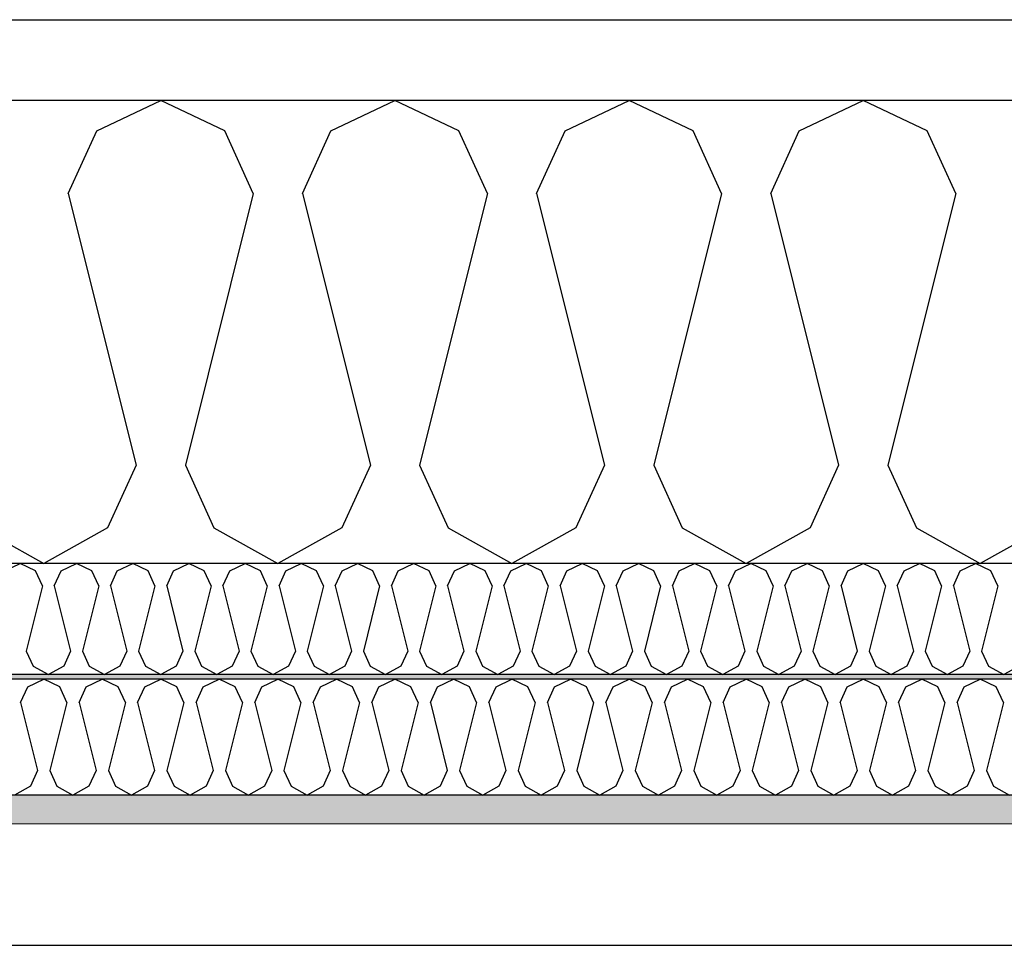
# Model space of a CAD drawing. Header units: millimetres. Extents: x -82116 to -58044, y -2070 to 12890.
# Tile 28 of 65: x -68375 to -67950, y 6540 to 6940. Entities that reach past the tile are written whole.
import ezdxf

# ---------------------------------------------------------------- set-up
doc = ezdxf.new("R2010")
doc.units = ezdxf.units.MM
doc.header["$LTSCALE"] = 0.5
doc.header["$MEASUREMENT"] = 0
doc.linetypes.add('PLINE', pattern=[0])
for name, color, linetype in [('223- Bjelker', 7, 'Continuous'), ('256- Faste himlinger og overflatebehandling (Skravur)(Nye konstruksjoner)', 7, 'Continuous'), ('256- Faste himlinger og overflatebehandling(Nye konstruksjoner)', 7, 'Continuous'), ('261- Primærkonstruksjon (tak)', 7, 'Continuous'), ('261- Primærkonstruksjon (tak) (Skravur)', 7, 'Continuous')]:
    doc.layers.add(name, color=color, linetype=linetype)
doc.layers.add('236- Innvendig kledning og overflate(Nye konstruksjoner)', color=7, linetype='Continuous', lineweight=0)

# ---------------------------------------------------------------- blocks, each defined once
blk = doc.blocks.new('*X7')
at = {"layer": '261- Primærkonstruksjon (tak) (Skravur)', "linetype": 'PLINE'}
for p, q in [((-68342.13, 6891.98), (-68314.49, 6905.06)), ((-68286.85, 6891.98), (-68314.49, 6905.06)), ((-68240.92, 6891.98), (-68213.28, 6905.06)), ((-68185.64, 6891.98), (-68213.28, 6905.06)), ((-68139.71, 6891.98), (-68112.08, 6905.06)), ((-68084.44, 6891.98), (-68112.08, 6905.06)), ((-68038.51, 6891.98), (-68010.87, 6905.06)), ((-67983.23, 6891.98), (-68010.87, 6905.06)), ((-68354.46, 6864.88), (-68342.13, 6891.98)), ((-68274.52, 6864.88), (-68286.85, 6891.98)), ((-68253.25, 6864.88), (-68240.92, 6891.98)), ((-68173.31, 6864.88), (-68185.64, 6891.98)), ((-68152.05, 6864.88), (-68139.71, 6891.98)), ((-68072.1, 6864.88), (-68084.44, 6891.98)), ((-68050.84, 6864.88), (-68038.51, 6891.98)), ((-67970.9, 6864.88), (-67983.23, 6891.98)), ((-68354.46, 6864.88), (-68325.12, 6747.51)), ((-68274.52, 6864.88), (-68303.86, 6747.51)), ((-68253.25, 6864.88), (-68223.91, 6747.51)), ((-68173.31, 6864.88), (-68202.65, 6747.51)), ((-68152.05, 6864.88), (-68122.71, 6747.51)), ((-68072.1, 6864.88), (-68101.44, 6747.51)), ((-68050.84, 6864.88), (-68021.5, 6747.51)), ((-67970.9, 6864.88), (-68000.24, 6747.51)), ((-68325.12, 6747.51), (-68337.45, 6720.41)), ((-68303.86, 6747.51), (-68291.52, 6720.41)), ((-68223.91, 6747.51), (-68236.25, 6720.41)), ((-68202.65, 6747.51), (-68190.32, 6720.41)), ((-68122.71, 6747.51), (-68135.04, 6720.41)), ((-68101.44, 6747.51), (-68089.11, 6720.41)), ((-68021.5, 6747.51), (-68033.83, 6720.41)), ((-68000.24, 6747.51), (-67987.9, 6720.41)), ((-68392.73, 6720.41), (-68365.09, 6704.99)), ((-68337.45, 6720.41), (-68365.09, 6704.99)), ((-68291.52, 6720.41), (-68263.89, 6704.99)), ((-68236.25, 6720.41), (-68263.89, 6704.99)), ((-68190.32, 6720.41), (-68162.68, 6704.99)), ((-68135.04, 6720.41), (-68162.68, 6704.99)), ((-68089.11, 6720.41), (-68061.47, 6704.99)), ((-68033.83, 6720.41), (-68061.47, 6704.99)), ((-67987.9, 6720.41), (-67960.27, 6704.99)), ((-67932.63, 6720.41), (-67960.27, 6704.99))]:
    blk.add_line(p, q, dxfattribs=at)
blk = doc.blocks.new('*X9')
at = {"layer": '256- Faste himlinger og overflatebehandling (Skravur)(Nye konstruksjoner)', "linetype": 'PLINE'}
for p, q in [((-68381.85, 6701.85), (-68375.21, 6704.99)), ((-68368.58, 6701.85), (-68375.21, 6704.99)), ((-68357.56, 6701.85), (-68350.92, 6704.99)), ((-68344.29, 6701.85), (-68350.92, 6704.99)), ((-68333.27, 6701.85), (-68326.63, 6704.99)), ((-68320, 6701.85), (-68326.63, 6704.99)), ((-68308.98, 6701.85), (-68302.34, 6704.99)), ((-68295.71, 6701.85), (-68302.34, 6704.99)), ((-68284.69, 6701.85), (-68278.05, 6704.99)), ((-68271.42, 6701.85), (-68278.05, 6704.99)), ((-68260.4, 6701.85), (-68253.76, 6704.99)), ((-68247.13, 6701.85), (-68253.76, 6704.99)), ((-68236.11, 6701.85), (-68229.47, 6704.99)), ((-68222.84, 6701.85), (-68229.47, 6704.99)), ((-68211.82, 6701.85), (-68205.19, 6704.99)), ((-68198.55, 6701.85), (-68205.19, 6704.99)), ((-68187.53, 6701.85), (-68180.9, 6704.99)), ((-68174.26, 6701.85), (-68180.9, 6704.99)), ((-68163.24, 6701.85), (-68156.61, 6704.99)), ((-68149.97, 6701.85), (-68156.61, 6704.99)), ((-68138.95, 6701.85), (-68132.32, 6704.99)), ((-68125.68, 6701.85), (-68132.32, 6704.99)), ((-68114.66, 6701.85), (-68108.03, 6704.99)), ((-68101.39, 6701.85), (-68108.03, 6704.99)), ((-68090.37, 6701.85), (-68083.74, 6704.99)), ((-68077.1, 6701.85), (-68083.74, 6704.99)), ((-68066.08, 6701.85), (-68059.45, 6704.99)), ((-68052.81, 6701.85), (-68059.45, 6704.99)), ((-68041.79, 6701.85), (-68035.16, 6704.99)), ((-68028.52, 6701.85), (-68035.16, 6704.99)), ((-68017.5, 6701.85), (-68010.87, 6704.99)), ((-68004.24, 6701.85), (-68010.87, 6704.99)), ((-67993.21, 6701.85), (-67986.58, 6704.99)), ((-67979.95, 6701.85), (-67986.58, 6704.99)), ((-67968.92, 6701.85), (-67962.29, 6704.99)), ((-67955.66, 6701.85), (-67962.29, 6704.99)), ((-68365.62, 6695.34), (-68368.58, 6701.85)), ((-68360.52, 6695.34), (-68357.56, 6701.85)), ((-68341.33, 6695.34), (-68344.29, 6701.85)), ((-68336.23, 6695.34), (-68333.27, 6701.85)), ((-68317.04, 6695.34), (-68320, 6701.85)), ((-68311.94, 6695.34), (-68308.98, 6701.85)), ((-68292.75, 6695.34), (-68295.71, 6701.85)), ((-68287.65, 6695.34), (-68284.69, 6701.85)), ((-68268.46, 6695.34), (-68271.42, 6701.85)), ((-68263.36, 6695.34), (-68260.4, 6701.85)), ((-68244.17, 6695.34), (-68247.13, 6701.85)), ((-68239.07, 6695.34), (-68236.11, 6701.85)), ((-68219.88, 6695.34), (-68222.84, 6701.85)), ((-68214.78, 6695.34), (-68211.82, 6701.85)), ((-68195.59, 6695.34), (-68198.55, 6701.85)), ((-68190.49, 6695.34), (-68187.53, 6701.85)), ((-68171.3, 6695.34), (-68174.26, 6701.85)), ((-68166.2, 6695.34), (-68163.24, 6701.85)), ((-68147.01, 6695.34), (-68149.97, 6701.85)), ((-68141.91, 6695.34), (-68138.95, 6701.85)), ((-68122.72, 6695.34), (-68125.68, 6701.85)), ((-68117.62, 6695.34), (-68114.66, 6701.85)), ((-68098.43, 6695.34), (-68101.39, 6701.85)), ((-68093.33, 6695.34), (-68090.37, 6701.85)), ((-68074.14, 6695.34), (-68077.1, 6701.85)), ((-68069.04, 6695.34), (-68066.08, 6701.85)), ((-68049.85, 6695.34), (-68052.81, 6701.85)), ((-68044.75, 6695.34), (-68041.79, 6701.85)), ((-68025.56, 6695.34), (-68028.52, 6701.85)), ((-68020.46, 6695.34), (-68017.5, 6701.85)), ((-68001.28, 6695.34), (-68004.24, 6701.85)), ((-67996.17, 6695.34), (-67993.21, 6701.85)), ((-67976.99, 6695.34), (-67979.95, 6701.85)), ((-67971.88, 6695.34), (-67968.92, 6701.85)), ((-67952.7, 6695.34), (-67955.66, 6701.85)), ((-68365.62, 6695.34), (-68372.66, 6667.18)), ((-68360.52, 6695.34), (-68353.47, 6667.18)), ((-68341.33, 6695.34), (-68348.37, 6667.18)), ((-68336.23, 6695.34), (-68329.18, 6667.18)), ((-68317.04, 6695.34), (-68324.08, 6667.18)), ((-68311.94, 6695.34), (-68304.9, 6667.18)), ((-68292.75, 6695.34), (-68299.79, 6667.18)), ((-68287.65, 6695.34), (-68280.61, 6667.18)), ((-68268.46, 6695.34), (-68275.5, 6667.18)), ((-68263.36, 6695.34), (-68256.32, 6667.18)), ((-68244.17, 6695.34), (-68251.21, 6667.18)), ((-68239.07, 6695.34), (-68232.03, 6667.18)), ((-68219.88, 6695.34), (-68226.92, 6667.18)), ((-68214.78, 6695.34), (-68207.74, 6667.18)), ((-68195.59, 6695.34), (-68202.63, 6667.18)), ((-68190.49, 6695.34), (-68183.45, 6667.18)), ((-68171.3, 6695.34), (-68178.34, 6667.18)), ((-68166.2, 6695.34), (-68159.16, 6667.18)), ((-68147.01, 6695.34), (-68154.05, 6667.18)), ((-68141.91, 6695.34), (-68134.87, 6667.18)), ((-68122.72, 6695.34), (-68129.76, 6667.18)), ((-68117.62, 6695.34), (-68110.58, 6667.18)), ((-68098.43, 6695.34), (-68105.48, 6667.18)), ((-68093.33, 6695.34), (-68086.29, 6667.18)), ((-68074.14, 6695.34), (-68081.19, 6667.18)), ((-68069.04, 6695.34), (-68062, 6667.18)), ((-68049.85, 6695.34), (-68056.9, 6667.18)), ((-68044.75, 6695.34), (-68037.71, 6667.18)), ((-68025.56, 6695.34), (-68032.61, 6667.18)), ((-68020.46, 6695.34), (-68013.42, 6667.18)), ((-68001.28, 6695.34), (-68008.32, 6667.18)), ((-67996.17, 6695.34), (-67989.13, 6667.18)), ((-67976.99, 6695.34), (-67984.03, 6667.18)), ((-67971.88, 6695.34), (-67964.84, 6667.18)), ((-67952.7, 6695.34), (-67959.74, 6667.18)), ((-68372.66, 6667.18), (-68369.7, 6660.67)), ((-68353.47, 6667.18), (-68356.43, 6660.67)), ((-68348.37, 6667.18), (-68345.41, 6660.67)), ((-68329.18, 6667.18), (-68332.14, 6660.67)), ((-68324.08, 6667.18), (-68321.12, 6660.67)), ((-68304.9, 6667.18), (-68307.86, 6660.67)), ((-68299.79, 6667.18), (-68296.83, 6660.67)), ((-68280.61, 6667.18), (-68283.57, 6660.67)), ((-68275.5, 6667.18), (-68272.54, 6660.67)), ((-68256.32, 6667.18), (-68259.28, 6660.67)), ((-68251.21, 6667.18), (-68248.25, 6660.67)), ((-68232.03, 6667.18), (-68234.99, 6660.67)), ((-68226.92, 6667.18), (-68223.96, 6660.67)), ((-68207.74, 6667.18), (-68210.7, 6660.67)), ((-68202.63, 6667.18), (-68199.67, 6660.67)), ((-68183.45, 6667.18), (-68186.41, 6660.67)), ((-68178.34, 6667.18), (-68175.38, 6660.67)), ((-68159.16, 6667.18), (-68162.12, 6660.67)), ((-68154.05, 6667.18), (-68151.09, 6660.67)), ((-68134.87, 6667.18), (-68137.83, 6660.67)), ((-68129.76, 6667.18), (-68126.8, 6660.67)), ((-68110.58, 6667.18), (-68113.54, 6660.67)), ((-68105.48, 6667.18), (-68102.52, 6660.67)), ((-68086.29, 6667.18), (-68089.25, 6660.67)), ((-68081.19, 6667.18), (-68078.23, 6660.67)), ((-68062, 6667.18), (-68064.96, 6660.67)), ((-68056.9, 6667.18), (-68053.94, 6660.67)), ((-68037.71, 6667.18), (-68040.67, 6660.67)), ((-68032.61, 6667.18), (-68029.65, 6660.67)), ((-68013.42, 6667.18), (-68016.38, 6660.67)), ((-68008.32, 6667.18), (-68005.36, 6660.67)), ((-67989.13, 6667.18), (-67992.09, 6660.67)), ((-67984.03, 6667.18), (-67981.07, 6660.67)), ((-67964.84, 6667.18), (-67967.8, 6660.67)), ((-67959.74, 6667.18), (-67956.78, 6660.67)), ((-68369.7, 6660.67), (-68363.07, 6656.97)), ((-68356.43, 6660.67), (-68363.07, 6656.97)), ((-68345.41, 6660.67), (-68338.78, 6656.97)), ((-68332.14, 6660.67), (-68338.78, 6656.97)), ((-68321.12, 6660.67), (-68314.49, 6656.97)), ((-68307.86, 6660.67), (-68314.49, 6656.97)), ((-68296.83, 6660.67), (-68290.2, 6656.97)), ((-68283.57, 6660.67), (-68290.2, 6656.97)), ((-68272.54, 6660.67), (-68265.91, 6656.97)), ((-68259.28, 6660.67), (-68265.91, 6656.97)), ((-68248.25, 6660.67), (-68241.62, 6656.97)), ((-68234.99, 6660.67), (-68241.62, 6656.97)), ((-68223.96, 6660.67), (-68217.33, 6656.97)), ((-68210.7, 6660.67), (-68217.33, 6656.97)), ((-68199.67, 6660.67), (-68193.04, 6656.97)), ((-68186.41, 6660.67), (-68193.04, 6656.97)), ((-68175.38, 6660.67), (-68168.75, 6656.97)), ((-68162.12, 6660.67), (-68168.75, 6656.97)), ((-68151.09, 6660.67), (-68144.46, 6656.97)), ((-68137.83, 6660.67), (-68144.46, 6656.97)), ((-68126.8, 6660.67), (-68120.17, 6656.97)), ((-68113.54, 6660.67), (-68120.17, 6656.97)), ((-68102.52, 6660.67), (-68095.88, 6656.97)), ((-68089.25, 6660.67), (-68095.88, 6656.97)), ((-68078.23, 6660.67), (-68071.59, 6656.97)), ((-68064.96, 6660.67), (-68071.59, 6656.97)), ((-68053.94, 6660.67), (-68047.3, 6656.97)), ((-68040.67, 6660.67), (-68047.3, 6656.97)), ((-68029.65, 6660.67), (-68023.01, 6656.97)), ((-68016.38, 6660.67), (-68023.01, 6656.97)), ((-68005.36, 6660.67), (-67998.72, 6656.97)), ((-67992.09, 6660.67), (-67998.72, 6656.97)), ((-67981.07, 6660.67), (-67974.43, 6656.97)), ((-67967.8, 6660.67), (-67974.43, 6656.97)), ((-67956.78, 6660.67), (-67950.14, 6656.97)), ((-67943.51, 6660.67), (-67950.14, 6656.97))]:
    blk.add_line(p, q, dxfattribs=at)
blk = doc.blocks.new('*X10')
at = {"layer": '256- Faste himlinger og overflatebehandling (Skravur)(Nye konstruksjoner)', "linetype": 'PLINE'}
for p, q in [((-68372, 6651.7), (-68365.09, 6654.97)), ((-68358.18, 6651.7), (-68365.09, 6654.97)), ((-68346.7, 6651.7), (-68339.79, 6654.97)), ((-68332.88, 6651.7), (-68339.79, 6654.97)), ((-68321.4, 6651.7), (-68314.49, 6654.97)), ((-68307.58, 6651.7), (-68314.49, 6654.97)), ((-68296.1, 6651.7), (-68289.19, 6654.97)), ((-68282.28, 6651.7), (-68289.19, 6654.97)), ((-68270.79, 6651.7), (-68263.89, 6654.97)), ((-68256.98, 6651.7), (-68263.89, 6654.97)), ((-68245.49, 6651.7), (-68238.58, 6654.97)), ((-68231.67, 6651.7), (-68238.58, 6654.97)), ((-68220.19, 6651.7), (-68213.28, 6654.97)), ((-68206.37, 6651.7), (-68213.28, 6654.97)), ((-68194.89, 6651.7), (-68187.98, 6654.97)), ((-68181.07, 6651.7), (-68187.98, 6654.97)), ((-68169.59, 6651.7), (-68162.68, 6654.97)), ((-68155.77, 6651.7), (-68162.68, 6654.97)), ((-68144.29, 6651.7), (-68137.38, 6654.97)), ((-68130.47, 6651.7), (-68137.38, 6654.97)), ((-68118.98, 6651.7), (-68112.08, 6654.97)), ((-68105.17, 6651.7), (-68112.08, 6654.97)), ((-68093.68, 6651.7), (-68086.77, 6654.97)), ((-68079.86, 6651.7), (-68086.77, 6654.97)), ((-68068.38, 6651.7), (-68061.47, 6654.97)), ((-68054.56, 6651.7), (-68061.47, 6654.97)), ((-68043.08, 6651.7), (-68036.17, 6654.97)), ((-68029.26, 6651.7), (-68036.17, 6654.97)), ((-68017.78, 6651.7), (-68010.87, 6654.97)), ((-68003.96, 6651.7), (-68010.87, 6654.97)), ((-67992.48, 6651.7), (-67985.57, 6654.97)), ((-67978.66, 6651.7), (-67985.57, 6654.97)), ((-67967.17, 6651.7), (-67960.27, 6654.97)), ((-67953.36, 6651.7), (-67960.27, 6654.97)), ((-68375.08, 6644.93), (-68372, 6651.7)), ((-68355.1, 6644.93), (-68358.18, 6651.7)), ((-68349.78, 6644.93), (-68346.7, 6651.7)), ((-68329.8, 6644.93), (-68332.88, 6651.7)), ((-68324.48, 6644.93), (-68321.4, 6651.7)), ((-68304.5, 6644.93), (-68307.58, 6651.7)), ((-68299.18, 6644.93), (-68296.1, 6651.7)), ((-68279.19, 6644.93), (-68282.28, 6651.7)), ((-68273.88, 6644.93), (-68270.79, 6651.7)), ((-68253.89, 6644.93), (-68256.98, 6651.7)), ((-68248.58, 6644.93), (-68245.49, 6651.7)), ((-68228.59, 6644.93), (-68231.67, 6651.7)), ((-68223.27, 6644.93), (-68220.19, 6651.7)), ((-68203.29, 6644.93), (-68206.37, 6651.7)), ((-68197.97, 6644.93), (-68194.89, 6651.7)), ((-68177.99, 6644.93), (-68181.07, 6651.7)), ((-68172.67, 6644.93), (-68169.59, 6651.7)), ((-68152.69, 6644.93), (-68155.77, 6651.7)), ((-68147.37, 6644.93), (-68144.29, 6651.7)), ((-68127.38, 6644.93), (-68130.47, 6651.7)), ((-68122.07, 6644.93), (-68118.98, 6651.7)), ((-68102.08, 6644.93), (-68105.17, 6651.7)), ((-68096.77, 6644.93), (-68093.68, 6651.7)), ((-68076.78, 6644.93), (-68079.86, 6651.7)), ((-68071.46, 6644.93), (-68068.38, 6651.7)), ((-68051.48, 6644.93), (-68054.56, 6651.7)), ((-68046.16, 6644.93), (-68043.08, 6651.7)), ((-68026.18, 6644.93), (-68029.26, 6651.7)), ((-68020.86, 6644.93), (-68017.78, 6651.7)), ((-68000.88, 6644.93), (-68003.96, 6651.7)), ((-67995.56, 6644.93), (-67992.48, 6651.7)), ((-67975.57, 6644.93), (-67978.66, 6651.7)), ((-67970.26, 6644.93), (-67967.17, 6651.7)), ((-67950.27, 6644.93), (-67953.36, 6651.7)), ((-68375.08, 6644.93), (-68367.75, 6615.59)), ((-68355.1, 6644.93), (-68362.43, 6615.59)), ((-68349.78, 6644.93), (-68342.45, 6615.59)), ((-68329.8, 6644.93), (-68337.13, 6615.59)), ((-68324.48, 6644.93), (-68317.15, 6615.59)), ((-68304.5, 6644.93), (-68311.83, 6615.59)), ((-68299.18, 6644.93), (-68291.84, 6615.59)), ((-68279.19, 6644.93), (-68286.53, 6615.59)), ((-68273.88, 6644.93), (-68266.54, 6615.59)), ((-68253.89, 6644.93), (-68261.23, 6615.59)), ((-68248.58, 6644.93), (-68241.24, 6615.59)), ((-68228.59, 6644.93), (-68235.93, 6615.59)), ((-68223.27, 6644.93), (-68215.94, 6615.59)), ((-68203.29, 6644.93), (-68210.62, 6615.59)), ((-68197.97, 6644.93), (-68190.64, 6615.59)), ((-68177.99, 6644.93), (-68185.32, 6615.59)), ((-68172.67, 6644.93), (-68165.34, 6615.59)), ((-68152.69, 6644.93), (-68160.02, 6615.59)), ((-68147.37, 6644.93), (-68140.03, 6615.59)), ((-68127.38, 6644.93), (-68134.72, 6615.59)), ((-68122.07, 6644.93), (-68114.73, 6615.59)), ((-68102.08, 6644.93), (-68109.42, 6615.59)), ((-68096.77, 6644.93), (-68089.43, 6615.59)), ((-68076.78, 6644.93), (-68084.12, 6615.59)), ((-68071.46, 6644.93), (-68064.13, 6615.59)), ((-68051.48, 6644.93), (-68058.81, 6615.59)), ((-68046.16, 6644.93), (-68038.83, 6615.59)), ((-68026.18, 6644.93), (-68033.51, 6615.59)), ((-68020.86, 6644.93), (-68013.53, 6615.59)), ((-68000.88, 6644.93), (-68008.21, 6615.59)), ((-67995.56, 6644.93), (-67988.22, 6615.59)), ((-67975.57, 6644.93), (-67982.91, 6615.59)), ((-67970.26, 6644.93), (-67962.92, 6615.59)), ((-67950.27, 6644.93), (-67957.61, 6615.59)), ((-68367.75, 6615.59), (-68370.83, 6608.81)), ((-68362.43, 6615.59), (-68359.35, 6608.81)), ((-68342.45, 6615.59), (-68345.53, 6608.81)), ((-68337.13, 6615.59), (-68334.05, 6608.81)), ((-68317.15, 6615.59), (-68320.23, 6608.81)), ((-68311.83, 6615.59), (-68308.75, 6608.81)), ((-68291.84, 6615.59), (-68294.93, 6608.81)), ((-68286.53, 6615.59), (-68283.45, 6608.81)), ((-68266.54, 6615.59), (-68269.63, 6608.81)), ((-68261.23, 6615.59), (-68258.14, 6608.81)), ((-68241.24, 6615.59), (-68244.32, 6608.81)), ((-68235.93, 6615.59), (-68232.84, 6608.81)), ((-68215.94, 6615.59), (-68219.02, 6608.81)), ((-68210.62, 6615.59), (-68207.54, 6608.81)), ((-68190.64, 6615.59), (-68193.72, 6608.81)), ((-68185.32, 6615.59), (-68182.24, 6608.81)), ((-68165.34, 6615.59), (-68168.42, 6608.81)), ((-68160.02, 6615.59), (-68156.94, 6608.81)), ((-68140.03, 6615.59), (-68143.12, 6608.81)), ((-68134.72, 6615.59), (-68131.64, 6608.81)), ((-68114.73, 6615.59), (-68117.82, 6608.81)), ((-68109.42, 6615.59), (-68106.33, 6608.81)), ((-68089.43, 6615.59), (-68092.51, 6608.81)), ((-68084.12, 6615.59), (-68081.03, 6608.81)), ((-68064.13, 6615.59), (-68067.21, 6608.81)), ((-68058.81, 6615.59), (-68055.73, 6608.81)), ((-68038.83, 6615.59), (-68041.91, 6608.81)), ((-68033.51, 6615.59), (-68030.43, 6608.81)), ((-68013.53, 6615.59), (-68016.61, 6608.81)), ((-68008.21, 6615.59), (-68005.13, 6608.81)), ((-67988.22, 6615.59), (-67991.31, 6608.81)), ((-67982.91, 6615.59), (-67979.83, 6608.81)), ((-67962.92, 6615.59), (-67966.01, 6608.81)), ((-67957.61, 6615.59), (-67954.52, 6608.81)), ((-68370.83, 6608.81), (-68377.74, 6604.95)), ((-68359.35, 6608.81), (-68352.44, 6604.95)), ((-68345.53, 6608.81), (-68352.44, 6604.95)), ((-68334.05, 6608.81), (-68327.14, 6604.95)), ((-68320.23, 6608.81), (-68327.14, 6604.95)), ((-68308.75, 6608.81), (-68301.84, 6604.95)), ((-68294.93, 6608.81), (-68301.84, 6604.95)), ((-68283.45, 6608.81), (-68276.54, 6604.95)), ((-68269.63, 6608.81), (-68276.54, 6604.95)), ((-68258.14, 6608.81), (-68251.23, 6604.95)), ((-68244.32, 6608.81), (-68251.23, 6604.95)), ((-68232.84, 6608.81), (-68225.93, 6604.95)), ((-68219.02, 6608.81), (-68225.93, 6604.95)), ((-68207.54, 6608.81), (-68200.63, 6604.95)), ((-68193.72, 6608.81), (-68200.63, 6604.95)), ((-68182.24, 6608.81), (-68175.33, 6604.95)), ((-68168.42, 6608.81), (-68175.33, 6604.95)), ((-68156.94, 6608.81), (-68150.03, 6604.95)), ((-68143.12, 6608.81), (-68150.03, 6604.95)), ((-68131.64, 6608.81), (-68124.73, 6604.95)), ((-68117.82, 6608.81), (-68124.73, 6604.95)), ((-68106.33, 6608.81), (-68099.42, 6604.95)), ((-68092.51, 6608.81), (-68099.42, 6604.95)), ((-68081.03, 6608.81), (-68074.12, 6604.95)), ((-68067.21, 6608.81), (-68074.12, 6604.95)), ((-68055.73, 6608.81), (-68048.82, 6604.95)), ((-68041.91, 6608.81), (-68048.82, 6604.95)), ((-68030.43, 6608.81), (-68023.52, 6604.95)), ((-68016.61, 6608.81), (-68023.52, 6604.95)), ((-68005.13, 6608.81), (-67998.22, 6604.95)), ((-67991.31, 6608.81), (-67998.22, 6604.95)), ((-67979.83, 6608.81), (-67972.92, 6604.95)), ((-67966.01, 6608.81), (-67972.92, 6604.95)), ((-67954.52, 6608.81), (-67947.61, 6604.95))]:
    blk.add_line(p, q, dxfattribs=at)

msp = doc.modelspace()

# ---------------------------------------------------------------- hatches: boundary and pattern name
at = {"layer": '256- Faste himlinger og overflatebehandling (Skravur)(Nye konstruksjoner)', "linetype": 'Continuous'}
msp.add_hatch(color=256, dxfattribs=at).paths.add_polyline_path([(-73808.31, 6654.97), (-65223.16, 6654.97), (-65223.16, 6656.97), (-73808.31, 6656.97)])
h = msp.add_hatch(dxfattribs=at)
h.set_pattern_fill('Gips', color=256, style=0, pattern_type=2)
h.set_pattern_definition([(0, (0, 0), (0, 86.60254), [0, -50]), (0, (25, 43.3), (0, 86.60254), [0, -50])])
h.paths.add_polyline_path([(-73808.31, 6592.45), (-65223.16, 6592.45), (-65223.16, 6604.95), (-73808.31, 6604.95)])

# ---------------------------------------------------------------- linework, layer by layer
at = {"layer": '223- Bjelker', "linetype": 'PLINE'}
for p, q in [((-68788.16, 6940), (-64986.05, 6940)), ((-73808.31, 6540), (-65223.16, 6540))]:
    msp.add_line(p, q, dxfattribs=at)
at = {"layer": '236- Innvendig kledning og overflate(Nye konstruksjoner)', "linetype": 'PLINE'}
msp.add_line((-65223.16, 6592.45), (-73808.31, 6592.45), dxfattribs=at)
at = {"layer": '256- Faste himlinger og overflatebehandling(Nye konstruksjoner)', "linetype": 'PLINE'}
for p, q in [((-65223.16, 6656.97), (-73808.31, 6656.97)), ((-65223.16, 6654.97), (-73808.31, 6654.97)), ((-65223.16, 6604.95), (-73808.31, 6604.95))]:
    msp.add_line(p, q, dxfattribs=at)
at = {"layer": '261- Primærkonstruksjon (tak)', "linetype": 'PLINE'}
msp.add_line((-64617.11, 6905.06), (-68788.16, 6905.06), dxfattribs=at)
at = {"layer": '261- Primærkonstruksjon (tak)', "linetype": 'PLINE', "flags": 128}
msp.add_lwpolyline([(-64619.9, 6704.99), (-65073.16, 6704.99), (-65085.66, 6704.99), (-65098.16, 6704.99), (-65198.16, 6704.99), (-65210.66, 6704.99), (-65223.16, 6704.99), (-73808.31, 6704.99), (-73820.88, 6704.99), (-73833.45, 6704.99), (-73934, 6704.99), (-73984.28, 6704.99), (-74084.83, 6704.99), (-74097.4, 6704.99), (-74109.97, 6704.99), (-76223.16, 6704.99)], dxfattribs=at)

# ---------------------------------------------------------------- block references
at = {"layer": '256- Faste himlinger og overflatebehandling(Nye konstruksjoner)'}
for name in ['*X9', '*X10']:
    msp.add_blockref(name, (0, 0), dxfattribs=at)
at = {"layer": '261- Primærkonstruksjon (tak)'}
msp.add_blockref('*X7', (0, 0), dxfattribs=at)

doc.saveas('drawing.dxf')
